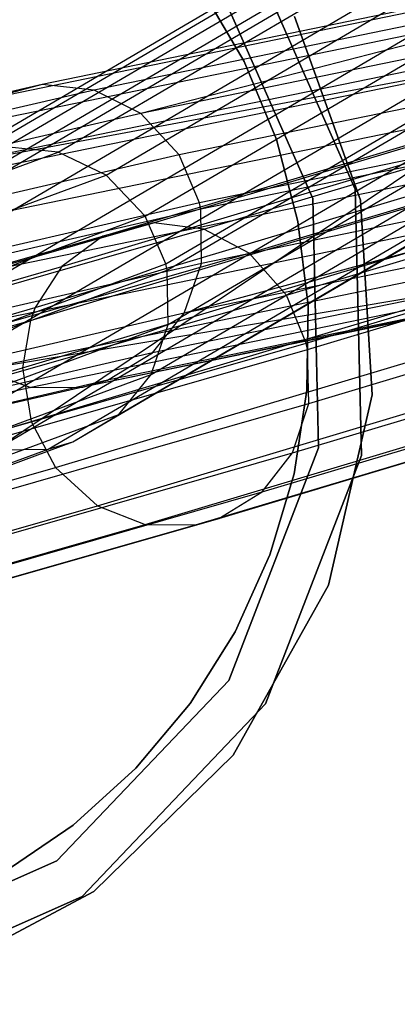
# Model space of a CAD drawing. Extents: x -38.3 to -0.1, y -39.1 to 0.
# Tile 101 of 256: x -18.938 to -18.665, y -20.016 to -19.306. Entities that reach past the tile are written whole.
import ezdxf

# ---------------------------------------------------------------- set-up
doc = ezdxf.new("R2010")
doc.units = 0
doc.header["$MEASUREMENT"] = 0
doc.layers.get('0').update_dxf_attribs({"color": 13, "linetype": 'CONTINUOUS'})

# ---------------------------------------------------------------- blocks, each defined once
blk = doc.blocks.new('ORTO_XII_A_STL')
at = {"color": 0}
for p, q in [((19.64153, 20.07438, 55.31332), (20.07849, 20.33031, 59.23741)), ((19.64153, 20.07438, 55.31332), (20.07849, 20.33031, 59.23741)), ((19.67969, 20.07065, 55.30881), (20.11676, 20.32665, 59.234)), ((19.67969, 20.07065, 55.30881), (20.11676, 20.32665, 59.234)), ((19.60294, 20.06396, 55.3187), (20.03978, 20.31983, 59.24186)), ((19.60294, 20.06396, 55.3187), (20.03978, 20.31983, 59.24186)), ((19.71414, 20.05408, 55.30553), (20.15135, 20.31016, 59.23187)), ((19.71414, 20.05408, 55.30553), (20.15135, 20.31016, 59.23187)), ((19.57158, 20.04116, 55.32392), (20.00837, 20.29699, 59.24652)), ((19.57158, 20.04116, 55.32392), (20.00837, 20.29699, 59.24652)), ((19.74247, 20.02444, 55.30376), (20.17981, 20.28059, 59.23126)), ((19.74247, 20.02444, 55.30376), (20.17981, 20.28059, 59.23126)), ((19.55118, 20.01098, 55.32821), (19.98794, 20.2668, 59.25064)), ((19.55118, 20.01098, 55.32821), (19.98794, 20.2668, 59.25064)), ((19.54742, 20.00159, 55.32922), (19.98419, 20.25741, 59.25168)), ((19.54742, 20.00159, 55.32922), (19.98419, 20.25741, 59.25168)), ((19.75734, 19.99004, 55.30395), (20.19477, 20.24625, 59.2323)), ((19.75734, 19.99004, 55.30395), (20.19477, 20.24625, 59.2323)), ((19.75834, 19.98548, 55.30408), (20.19578, 20.2417, 59.23253)), ((19.75834, 19.98548, 55.30408), (20.19578, 20.2417, 59.23253)), ((19.54134, 19.96716, 55.332), (19.97814, 20.223, 59.25473)), ((19.54134, 19.96716, 55.332), (19.97814, 20.223, 59.25473)), ((20.15466, 20.21921, 22.20677), (19.66796, 20.11929, 24.59814)), ((20.15466, 20.21921, 22.20677), (19.66796, 20.11929, 24.59814)), ((20.19251, 20.21529, 22.21298), (19.70545, 20.1153, 24.60659)), ((20.19251, 20.21529, 22.21298), (19.70545, 20.1153, 24.60659)), ((20.19251, 20.21529, 22.21298), (19.73925, 20.09849, 24.61355)), ((20.19251, 20.21529, 22.21298), (19.73925, 20.09849, 24.61355)), ((19.89404, 20.044, 13.80177), (19.81637, 20.21961, 13.80177)), ((19.81637, 20.21961, 2.1876), (19.89404, 20.044, 2.1876)), ((19.89404, 20.044, 13.80177), (19.81637, 20.21961, 13.80177)), ((19.81637, 20.21961, 2.1876), (19.89404, 20.044, 2.1876)), ((20.11628, 20.20896, 22.20001), (19.62999, 20.10913, 24.58887)), ((20.11628, 20.20896, 22.20001), (19.62999, 20.10913, 24.58887)), ((19.75907, 19.94639, 55.30629), (20.19657, 20.20264, 59.23526)), ((19.75907, 19.94639, 55.30629), (20.19657, 20.20264, 59.23526)), ((19.7906, 20.2015, 13.80177), (19.8633, 20.03713, 13.80177)), ((19.8633, 20.03713, 2.1876), (19.7906, 20.2015, 2.1876)), ((19.8633, 20.03713, 2.1876), (19.7906, 20.2015, 2.1876)), ((19.7906, 20.2015, 13.80177), (19.8633, 20.03713, 13.80177)), ((20.2266, 20.19853, 22.21817), (19.73925, 20.09849, 24.61355)), ((20.2266, 20.19853, 22.21817), (19.73925, 20.09849, 24.61355)), ((20.085, 20.18629, 22.19406), (19.59909, 20.08653, 24.5806)), ((20.085, 20.18629, 22.19406), (19.59909, 20.08653, 24.5806)), ((19.8137, 20.13591, 13.60492), (19.78283, 20.18851, 13.60492)), ((19.78283, 20.18851, 13.68366), (19.8137, 20.13591, 13.68366)), ((19.8137, 20.13591, 13.60492), (19.78283, 20.18851, 13.60492)), ((19.78283, 20.18851, 13.68366), (19.8137, 20.13591, 13.68366)), ((19.5477, 19.92844, 55.33348), (19.98457, 20.18432, 59.25689)), ((19.5477, 19.92844, 55.33348), (19.98457, 20.18432, 59.25689)), ((19.74658, 19.91035, 55.30995), (20.18409, 20.16661, 59.23905)), ((19.74658, 19.91035, 55.30995), (20.18409, 20.16661, 59.23905)), ((20.25452, 20.16872, 22.22192), (19.76698, 20.06864, 24.61845)), ((20.25452, 20.16872, 22.22192), (19.76698, 20.06864, 24.61845)), ((19.85016, 20.16831, 2.24665), (19.89777, 20.03598, 2.24665)), ((19.89777, 20.03598, 2.1876), (19.85016, 20.16831, 2.1876)), ((19.85016, 20.16831, 2.24665), (19.89777, 20.03598, 2.24665)), ((19.89777, 20.03598, 2.1876), (19.85016, 20.16831, 2.1876)), ((19.56607, 19.89563, 55.33314), (20.00304, 20.15158, 59.25748)), ((19.56607, 19.89563, 55.33314), (20.00304, 20.15158, 59.25748)), ((20.06453, 20.15618, 22.1897), (19.57893, 20.05647, 24.57443)), ((20.06453, 20.15618, 22.1897), (19.57893, 20.05647, 24.57443)), ((20.06074, 20.14679, 22.18877), (19.5752, 20.0471, 24.5731)), ((20.06074, 20.14679, 22.18877), (19.5752, 20.0471, 24.5731)), ((20.06074, 20.14679, 22.18877), (19.57893, 20.05647, 24.57443)), ((20.06074, 20.14679, 22.18877), (19.57893, 20.05647, 24.57443)), ((19.72334, 19.88159, 55.31451), (20.16083, 20.13783, 59.24334)), ((19.72334, 19.88159, 55.31451), (20.16083, 20.13783, 59.24334)), ((19.74842, 20.01964, 14.82173), (20.13852, 20.13641, 16.16761)), ((19.74842, 20.01964, 14.82173), (20.13852, 20.13641, 16.16761)), ((19.83712, 20.0796, 13.60492), (19.8137, 20.13591, 13.60492)), ((19.8137, 20.13591, 13.60492), (19.8137, 20.13591, 13.68366)), ((19.8137, 20.13591, 13.68366), (19.83712, 20.0796, 13.68366)), ((19.8137, 20.13591, 13.60492), (19.8137, 20.13591, 13.68366)), ((19.83712, 20.0796, 13.60492), (19.8137, 20.13591, 13.60492)), ((19.8137, 20.13591, 13.68366), (19.83712, 20.0796, 13.68366)), ((20.26903, 20.13421, 22.22328), (19.78146, 20.03412, 24.62005)), ((20.26903, 20.13421, 22.22328), (19.78146, 20.03412, 24.62005)), ((20.27, 20.12964, 22.22329), (19.78243, 20.02955, 24.62005)), ((20.27, 20.12964, 22.22329), (19.78243, 20.02955, 24.62005)), ((19.78461, 20.01505, 14.80933), (20.17593, 20.13219, 16.15944)), ((19.78461, 20.01505, 14.80933), (20.17593, 20.13219, 16.15944)), ((19.59791, 19.86873, 55.33078), (20.03503, 20.12475, 59.25634)), ((19.59791, 19.86873, 55.33078), (20.03503, 20.12475, 59.25634)), ((19.63405, 19.85605, 55.32705), (20.03503, 20.12475, 59.25634)), ((19.63405, 19.85605, 55.32705), (20.03503, 20.12475, 59.25634)), ((19.71188, 20.01014, 14.83571), (20.10062, 20.1265, 16.1769)), ((19.71188, 20.01014, 14.83571), (20.10062, 20.1265, 16.1769)), ((19.66796, 20.11929, 24.59814), (18.92393, 19.9476, 27.73382)), ((19.66796, 20.11929, 24.59814), (18.92393, 19.9476, 27.73382)), ((19.70545, 20.1153, 24.60659), (18.96138, 19.9436, 27.74216)), ((19.70545, 20.1153, 24.60659), (18.96138, 19.9436, 27.74216)), ((19.66796, 20.11929, 24.59814), (19.62999, 20.10913, 24.58887)), ((19.66796, 20.11929, 24.59814), (19.62999, 20.10913, 24.58887)), ((19.70545, 20.1153, 24.60659), (19.66796, 20.11929, 24.59814)), ((19.70545, 20.1153, 24.60659), (19.66796, 20.11929, 24.59814)), ((19.69027, 19.86169, 55.31977), (20.12768, 20.11789, 59.24795)), ((19.69027, 19.86169, 55.31977), (20.12768, 20.11789, 59.24795)), ((19.73925, 20.09849, 24.61355), (19.70545, 20.1153, 24.60659)), ((19.73925, 20.09849, 24.61355), (19.70545, 20.1153, 24.60659)), ((19.81735, 19.99776, 14.79947), (20.20966, 20.11519, 16.153)), ((19.81735, 19.99776, 14.79947), (20.20966, 20.11519, 16.153)), ((20.05447, 20.11235, 22.18664), (19.5691, 20.01269, 24.56996)), ((20.05447, 20.11235, 22.18664), (19.5691, 20.01269, 24.56996)), ((19.63405, 19.85605, 55.32705), (20.07129, 20.11215, 59.25377)), ((19.63405, 19.85605, 55.32705), (20.07129, 20.11215, 59.25377)), ((19.67236, 19.8566, 55.32228), (20.10972, 20.11277, 59.25004)), ((19.67236, 19.8566, 55.32228), (20.10972, 20.11277, 59.25004)), ((19.68226, 19.98813, 14.84852), (20.06977, 20.10413, 16.18548)), ((19.68226, 19.98813, 14.84852), (20.06977, 20.10413, 16.18548)), ((19.73925, 20.09849, 24.61355), (18.99518, 19.92679, 27.74894)), ((19.73925, 20.09849, 24.61355), (18.99518, 19.92679, 27.74894)), ((19.76698, 20.06864, 24.61845), (19.73925, 20.09849, 24.61355)), ((19.76698, 20.06864, 24.61845), (19.73925, 20.09849, 24.61355)), ((20.27045, 20.09049, 22.22215), (19.77059, 19.95445, 24.61353)), ((20.27045, 20.09049, 22.22215), (19.77059, 19.95445, 24.61353)), ((20.27045, 20.09049, 22.22215), (19.78301, 19.99043, 24.61821)), ((20.27045, 20.09049, 22.22215), (19.78301, 19.99043, 24.61821)), ((19.85265, 20.02062, 13.60492), (19.83712, 20.0796, 13.60492)), ((19.83712, 20.0796, 13.60492), (19.83712, 20.0796, 13.68366)), ((19.83712, 20.0796, 13.68366), (19.85265, 20.02062, 13.68366)), ((19.83712, 20.0796, 13.60492), (19.83712, 20.0796, 13.68366)), ((19.85265, 20.02062, 13.60492), (19.83712, 20.0796, 13.60492)), ((19.83712, 20.0796, 13.68366), (19.85265, 20.02062, 13.68366)), ((19.84434, 19.96757, 14.79298), (20.23734, 20.08521, 16.14886)), ((19.84434, 19.96757, 14.79298), (20.23734, 20.08521, 16.14886)), ((20.06051, 20.07355, 22.18644), (19.5752, 19.97391, 24.56942)), ((20.06051, 20.07355, 22.18644), (19.5752, 19.97391, 24.56942)), ((19.67969, 20.07065, 55.30881), (19.64153, 20.07438, 55.31332)), ((19.67969, 20.07065, 55.30881), (19.64153, 20.07438, 55.31332)), ((19.66305, 19.95852, 14.8584), (20.04963, 20.07424, 16.19216)), ((19.66305, 19.95852, 14.8584), (20.04963, 20.07424, 16.19216)), ((18.88511, 19.77772, 49.1842), (19.67969, 20.07065, 55.30881)), ((18.88511, 19.77772, 49.1842), (19.67969, 20.07065, 55.30881)), ((19.76698, 20.06864, 24.61845), (19.02294, 19.89694, 27.75363)), ((19.76698, 20.06864, 24.61845), (19.02294, 19.89694, 27.75363)), ((19.65953, 19.94925, 14.86061), (20.04591, 20.06491, 16.19367)), ((19.65953, 19.94925, 14.86061), (20.04591, 20.06491, 16.19367)), ((19.71414, 20.05408, 55.30553), (19.67969, 20.07065, 55.30881)), ((19.71414, 20.05408, 55.30553), (19.67969, 20.07065, 55.30881)), ((19.78146, 20.03412, 24.62005), (19.76698, 20.06864, 24.61845)), ((19.78146, 20.03412, 24.62005), (19.76698, 20.06864, 24.61845)), ((18.91946, 19.76113, 49.18041), (19.71414, 20.05408, 55.30553)), ((18.91946, 19.76113, 49.18041), (19.71414, 20.05408, 55.30553)), ((19.74247, 20.02444, 55.30376), (19.71414, 20.05408, 55.30553)), ((19.74247, 20.02444, 55.30376), (19.71414, 20.05408, 55.30553)), ((20.2578, 20.05447, 22.2189), (19.77059, 19.95445, 24.61353)), ((20.2578, 20.05447, 22.2189), (19.77059, 19.95445, 24.61353)), ((19.85858, 19.93295, 14.79149), (20.25177, 20.05065, 16.14804)), ((19.85858, 19.93295, 14.79149), (20.25177, 20.05065, 16.14804)), ((19.85955, 19.92839, 14.79161), (20.25274, 20.04608, 16.14815)), ((19.85955, 19.92839, 14.79161), (20.25274, 20.04608, 16.14815)), ((19.89859, 19.85204, 13.80177), (19.89404, 20.044, 13.80177)), ((19.89404, 20.044, 2.1876), (19.89859, 19.85204, 2.1876)), ((19.89404, 20.044, 13.80177), (19.89404, 20.044, 2.1876)), ((19.89859, 19.85204, 13.80177), (19.89404, 20.044, 13.80177)), ((19.89404, 20.044, 2.1876), (19.89859, 19.85204, 2.1876)), ((19.89404, 20.044, 13.80177), (19.89404, 20.044, 2.1876)), ((20.07852, 20.04062, 22.18843), (19.59313, 19.94096, 24.5719)), ((20.07852, 20.04062, 22.18843), (19.59313, 19.94096, 24.5719)), ((19.8633, 20.03713, 13.80177), (19.86756, 19.85745, 13.80177)), ((19.86756, 19.85745, 2.1876), (19.8633, 20.03713, 2.1876)), ((19.8633, 20.03713, 2.1876), (19.8633, 20.03713, 13.80177)), ((19.8633, 20.03713, 2.1876), (19.8633, 20.03713, 13.80177)), ((19.86756, 19.85745, 2.1876), (19.8633, 20.03713, 2.1876)), ((19.8633, 20.03713, 13.80177), (19.86756, 19.85745, 13.80177)), ((19.78146, 20.03412, 24.62005), (19.03745, 19.86243, 27.75502)), ((19.78146, 20.03412, 24.62005), (19.03745, 19.86243, 27.75502)), ((19.78243, 20.02955, 24.62005), (19.03843, 19.85787, 27.75499)), ((19.78243, 20.02955, 24.62005), (19.03843, 19.85787, 27.75499)), ((19.65392, 19.91507, 14.86613), (20.0398, 20.03058, 16.19748)), ((19.65392, 19.91507, 14.86613), (20.0398, 20.03058, 16.19748)), ((19.78243, 20.02955, 24.62005), (19.78146, 20.03412, 24.62005)), ((19.78243, 20.02955, 24.62005), (19.78146, 20.03412, 24.62005)), ((19.78301, 19.99043, 24.61821), (19.78243, 20.02955, 24.62005)), ((19.78301, 19.99043, 24.61821), (19.78243, 20.02955, 24.62005)), ((19.89777, 20.03598, 2.24665), (19.90617, 19.89559, 2.24665)), ((19.90617, 19.89559, 2.1876), (19.89777, 20.03598, 2.1876)), ((19.89777, 20.03598, 2.24665), (19.90617, 19.89559, 2.24665)), ((19.89777, 20.03598, 2.24665), (19.89777, 20.03598, 2.1876)), ((19.90617, 19.89559, 2.1876), (19.89777, 20.03598, 2.1876)), ((19.89777, 20.03598, 2.24665), (19.89777, 20.03598, 2.1876)), ((18.94765, 19.73145, 49.17789), (19.74247, 20.02444, 55.30376)), ((18.94765, 19.73145, 49.17789), (19.74247, 20.02444, 55.30376)), ((19.75734, 19.99004, 55.30395), (19.74247, 20.02444, 55.30376)), ((19.75734, 19.99004, 55.30395), (19.74247, 20.02444, 55.30376)), ((20.23453, 20.02579, 22.21411), (19.74765, 19.92584, 24.6068)), ((20.23453, 20.02579, 22.21411), (19.74765, 19.92584, 24.6068)), ((19.48473, 19.94415, 14.14599), (19.74842, 20.01964, 14.82173)), ((19.48473, 19.94415, 14.14599), (19.74842, 20.01964, 14.82173)), ((19.74842, 20.01964, 14.82173), (19.71188, 20.01014, 14.83571)), ((19.74842, 20.01964, 14.82173), (19.71188, 20.01014, 14.83571)), ((19.78461, 20.01505, 14.80933), (19.74842, 20.01964, 14.82173)), ((19.78461, 20.01505, 14.80933), (19.74842, 20.01964, 14.82173)), ((19.86001, 19.96008, 13.60492), (19.85265, 20.02062, 13.60492)), ((19.85265, 20.02062, 13.60492), (19.85265, 20.02062, 13.68366)), ((19.85265, 20.02062, 13.68366), (19.86001, 19.96008, 13.68366)), ((19.85265, 20.02062, 13.60492), (19.85265, 20.02062, 13.68366)), ((19.86001, 19.96008, 13.60492), (19.85265, 20.02062, 13.60492)), ((19.85265, 20.02062, 13.68366), (19.86001, 19.96008, 13.68366)), ((19.44907, 19.9349, 14.16228), (19.71188, 20.01014, 14.83571)), ((19.44907, 19.9349, 14.16228), (19.71188, 20.01014, 14.83571)), ((19.52012, 19.93933, 14.13152), (19.78461, 20.01505, 14.80933)), ((19.52012, 19.93933, 14.13152), (19.78461, 20.01505, 14.80933)), ((20.10994, 20.01353, 22.19285), (19.62433, 19.91383, 24.57774)), ((20.10994, 20.01353, 22.19285), (19.62433, 19.91383, 24.57774)), ((19.71188, 20.01014, 14.83571), (19.68226, 19.98813, 14.84852)), ((19.71188, 20.01014, 14.83571), (19.68226, 19.98813, 14.84852)), ((19.81735, 19.99776, 14.79947), (19.78461, 20.01505, 14.80933)), ((19.81735, 19.99776, 14.79947), (19.78461, 20.01505, 14.80933)), ((20.20157, 20.00603, 22.20797), (19.69746, 19.90118, 24.59398)), ((20.20157, 20.00603, 22.20797), (19.69746, 19.90118, 24.59398)), ((20.18376, 20.00102, 22.20483), (19.69746, 19.90118, 24.59398)), ((20.18376, 20.00102, 22.20483), (19.69746, 19.90118, 24.59398)), ((20.20157, 20.00603, 22.20797), (19.71508, 19.90615, 24.59829)), ((20.20157, 20.00603, 22.20797), (19.71508, 19.90615, 24.59829)), ((19.86042, 19.88941, 14.79533), (20.2533, 20.00701, 16.15079)), ((19.86042, 19.88941, 14.79533), (20.2533, 20.00701, 16.15079)), ((19.5522, 19.92185, 14.11997), (19.81735, 19.99776, 14.79947)), ((19.5522, 19.92185, 14.11997), (19.81735, 19.99776, 14.79947)), ((20.14572, 20.00066, 22.19845), (19.62433, 19.91383, 24.57774)), ((20.14572, 20.00066, 22.19845), (19.62433, 19.91383, 24.57774)), ((20.14572, 20.00066, 22.19845), (19.6598, 19.9009, 24.58527)), ((20.14572, 20.00066, 22.19845), (19.6598, 19.9009, 24.58527)), ((19.84434, 19.96757, 14.79298), (19.81735, 19.99776, 14.79947)), ((19.84434, 19.96757, 14.79298), (19.81735, 19.99776, 14.79947)), ((18.96239, 19.69701, 49.17727), (19.75734, 19.99004, 55.30395)), ((18.96239, 19.69701, 49.17727), (19.75734, 19.99004, 55.30395)), ((19.78301, 19.99043, 24.61821), (19.03907, 19.81876, 27.75296)), ((19.78301, 19.99043, 24.61821), (19.03907, 19.81876, 27.75296)), ((19.42025, 19.91312, 14.17716), (19.68226, 19.98813, 14.84852)), ((19.42025, 19.91312, 14.17716), (19.68226, 19.98813, 14.84852)), ((19.66012, 19.87634, 14.86792), (20.04588, 19.99182, 16.19886)), ((19.66012, 19.87634, 14.86792), (20.04588, 19.99182, 16.19886)), ((19.68226, 19.98813, 14.84852), (19.66305, 19.95852, 14.8584)), ((19.68226, 19.98813, 14.84852), (19.66305, 19.95852, 14.8584)), ((19.75834, 19.98548, 55.30408), (19.75734, 19.99004, 55.30395)), ((19.75834, 19.98548, 55.30408), (19.75734, 19.99004, 55.30395)), ((19.77059, 19.95445, 24.61353), (19.78301, 19.99043, 24.61821)), ((19.77059, 19.95445, 24.61353), (19.78301, 19.99043, 24.61821)), ((18.96338, 19.69245, 49.1773), (19.75834, 19.98548, 55.30408)), ((18.96338, 19.69245, 49.1773), (19.75834, 19.98548, 55.30408)), ((19.75907, 19.94639, 55.30629), (19.75834, 19.98548, 55.30408)), ((19.75907, 19.94639, 55.30629), (19.75834, 19.98548, 55.30408)), ((19.57875, 19.89153, 14.11232), (19.84434, 19.96757, 14.79298)), ((19.57875, 19.89153, 14.11232), (19.84434, 19.96757, 14.79298)), ((19.85858, 19.93295, 14.79149), (19.84434, 19.96757, 14.79298)), ((19.85858, 19.93295, 14.79149), (19.84434, 19.96757, 14.79298)), ((19.84873, 19.85378, 14.80316), (20.24089, 19.97117, 16.15615)), ((19.84873, 19.85378, 14.80316), (20.24089, 19.97117, 16.15615)), ((19.40165, 19.88368, 14.18863), (19.66305, 19.95852, 14.8584)), ((19.40165, 19.88368, 14.18863), (19.66305, 19.95852, 14.8584)), ((19.66305, 19.95852, 14.8584), (19.65953, 19.94925, 14.86061)), ((19.66305, 19.95852, 14.8584), (19.65953, 19.94925, 14.86061)), ((19.67767, 19.84323, 14.8651), (20.06376, 19.9588, 16.19715)), ((19.67767, 19.84323, 14.8651), (20.06376, 19.9588, 16.19715)), ((19.85905, 19.8991, 13.60492), (19.86001, 19.96008, 13.60492)), ((19.86001, 19.96008, 13.68366), (19.85905, 19.8991, 13.68366)), ((19.85905, 19.8991, 13.60492), (19.86001, 19.96008, 13.60492)), ((19.86001, 19.96008, 13.68366), (19.85905, 19.8991, 13.68366)), ((19.86001, 19.96008, 13.60492), (19.86001, 19.96008, 13.68366)), ((19.86001, 19.96008, 13.60492), (19.86001, 19.96008, 13.68366)), ((19.77059, 19.95445, 24.61353), (19.02672, 19.7828, 27.74814)), ((19.77059, 19.95445, 24.61353), (19.02672, 19.7828, 27.74814)), ((19.74765, 19.92584, 24.6068), (19.77059, 19.95445, 24.61353)), ((19.74765, 19.92584, 24.6068), (19.77059, 19.95445, 24.61353)), ((18.964, 19.65331, 49.17866), (19.75907, 19.94639, 55.30629)), ((18.964, 19.65331, 49.17866), (19.75907, 19.94639, 55.30629)), ((19.39826, 19.87445, 14.19118), (19.65953, 19.94925, 14.86061)), ((19.39826, 19.87445, 14.19118), (19.65953, 19.94925, 14.86061)), ((19.65953, 19.94925, 14.86061), (19.65392, 19.91507, 14.86613)), ((19.65953, 19.94925, 14.86061), (19.65392, 19.91507, 14.86613)), ((19.74658, 19.91035, 55.30995), (19.75907, 19.94639, 55.30629)), ((19.74658, 19.91035, 55.30995), (19.75907, 19.94639, 55.30629)), ((19.82683, 19.82565, 14.81385), (20.21798, 19.94273, 16.16335)), ((19.82683, 19.82565, 14.81385), (20.21798, 19.94273, 16.16335)), ((19.59286, 19.85688, 14.1105), (19.85858, 19.93295, 14.79149)), ((19.59286, 19.85688, 14.1105), (19.85858, 19.93295, 14.79149)), ((19.70798, 19.81569, 14.85715), (20.09489, 19.93151, 16.19203)), ((19.70798, 19.81569, 14.85715), (20.09489, 19.93151, 16.19203)), ((19.85955, 19.92839, 14.79161), (19.85858, 19.93295, 14.79149)), ((19.85955, 19.92839, 14.79161), (19.85858, 19.93295, 14.79149)), ((19.74765, 19.92584, 24.6068), (19.00384, 19.7542, 27.74132)), ((19.74765, 19.92584, 24.6068), (19.00384, 19.7542, 27.74132)), ((19.59384, 19.85231, 14.11063), (19.85955, 19.92839, 14.79161)), ((19.59384, 19.85231, 14.11063), (19.85955, 19.92839, 14.79161)), ((19.71508, 19.90615, 24.59829), (19.74765, 19.92584, 24.6068)), ((19.71508, 19.90615, 24.59829), (19.74765, 19.92584, 24.6068)), ((19.79557, 19.80657, 14.82694), (20.18546, 19.92328, 16.1721)), ((19.79557, 19.80657, 14.82694), (20.18546, 19.92328, 16.1721)), ((19.86042, 19.88941, 14.79533), (19.85955, 19.92839, 14.79161)), ((19.86042, 19.88941, 14.79533), (19.85955, 19.92839, 14.79161)), ((19.7423, 19.80224, 14.84634), (20.13029, 19.91838, 16.18495)), ((19.7423, 19.80224, 14.84634), (20.13029, 19.91838, 16.18495)), ((19.77861, 19.80191, 14.83345), (20.16787, 19.91843, 16.17643)), ((19.77861, 19.80191, 14.83345), (20.16787, 19.91843, 16.17643)), ((18.95143, 19.61724, 49.18161), (19.74658, 19.91035, 55.30995)), ((18.95143, 19.61724, 49.18161), (19.74658, 19.91035, 55.30995)), ((19.39297, 19.84037, 14.19753), (19.65392, 19.91507, 14.86613)), ((19.39297, 19.84037, 14.19753), (19.65392, 19.91507, 14.86613)), ((19.62433, 19.91383, 24.57774), (19.6598, 19.9009, 24.58527)), ((19.62433, 19.91383, 24.57774), (19.6598, 19.9009, 24.58527)), ((19.65392, 19.91507, 14.86613), (19.66012, 19.87634, 14.86792)), ((19.65392, 19.91507, 14.86613), (19.66012, 19.87634, 14.86792)), ((19.72334, 19.88159, 55.31451), (19.74658, 19.91035, 55.30995)), ((19.72334, 19.88159, 55.31451), (19.74658, 19.91035, 55.30995)), ((19.71508, 19.90615, 24.59829), (18.97133, 19.73453, 27.7328)), ((19.71508, 19.90615, 24.59829), (18.97133, 19.73453, 27.7328)), ((19.69746, 19.90118, 24.59398), (19.71508, 19.90615, 24.59829)), ((19.69746, 19.90118, 24.59398), (19.71508, 19.90615, 24.59829)), ((19.6598, 19.9009, 24.58527), (18.91611, 19.72928, 27.71989)), ((19.6598, 19.9009, 24.58527), (18.91611, 19.72928, 27.71989)), ((19.69746, 19.90118, 24.59398), (18.95373, 19.72956, 27.7285)), ((19.69746, 19.90118, 24.59398), (18.95373, 19.72956, 27.7285)), ((19.6598, 19.9009, 24.58527), (19.69746, 19.90118, 24.59398)), ((19.6598, 19.9009, 24.58527), (19.69746, 19.90118, 24.59398)), ((19.8498, 19.83882, 13.60492), (19.85905, 19.8991, 13.60492)), ((19.85905, 19.8991, 13.68366), (19.8498, 19.83882, 13.68366)), ((19.8498, 19.83882, 13.60492), (19.85905, 19.8991, 13.60492)), ((19.85905, 19.8991, 13.68366), (19.8498, 19.83882, 13.68366)), ((19.85905, 19.8991, 13.60492), (19.85905, 19.8991, 13.68366)), ((19.85905, 19.8991, 13.60492), (19.85905, 19.8991, 13.68366)), ((19.90617, 19.89559, 2.24665), (19.87467, 19.75853, 2.24665)), ((19.87467, 19.75853, 2.1876), (19.90617, 19.89559, 2.1876)), ((19.90617, 19.89559, 2.24665), (19.87467, 19.75853, 2.24665)), ((19.87467, 19.75853, 2.1876), (19.90617, 19.89559, 2.1876)), ((19.90617, 19.89559, 2.24665), (19.90617, 19.89559, 2.1876)), ((19.90617, 19.89559, 2.24665), (19.90617, 19.89559, 2.1876)), ((19.59491, 19.81339, 14.11486), (19.86042, 19.88941, 14.79533)), ((19.59491, 19.81339, 14.11486), (19.86042, 19.88941, 14.79533)), ((19.84873, 19.85378, 14.80316), (19.86042, 19.88941, 14.79533)), ((19.84873, 19.85378, 14.80316), (19.86042, 19.88941, 14.79533)), ((18.92816, 19.58846, 49.18564), (19.72334, 19.88159, 55.31451)), ((18.92816, 19.58846, 49.18564), (19.72334, 19.88159, 55.31451)), ((19.69027, 19.86169, 55.31977), (19.72334, 19.88159, 55.31451)), ((19.69027, 19.86169, 55.31977), (19.72334, 19.88159, 55.31451)), ((19.39925, 19.80166, 14.19953), (19.66012, 19.87634, 14.86792)), ((19.39925, 19.80166, 14.19953), (19.66012, 19.87634, 14.86792)), ((19.66012, 19.87634, 14.86792), (19.67767, 19.84323, 14.8651)), ((19.66012, 19.87634, 14.86792), (19.67767, 19.84323, 14.8651)), ((18.8951, 19.56855, 49.19061), (19.69027, 19.86169, 55.31977)), ((18.8951, 19.56855, 49.19061), (19.69027, 19.86169, 55.31977)), ((19.67236, 19.8566, 55.32228), (19.69027, 19.86169, 55.31977)), ((19.67236, 19.8566, 55.32228), (19.69027, 19.86169, 55.31977)), ((18.87721, 19.56346, 49.19308), (19.67236, 19.8566, 55.32228)), ((18.87721, 19.56346, 49.19308), (19.67236, 19.8566, 55.32228)), ((19.58368, 19.7779, 14.12391), (19.84873, 19.85378, 14.80316)), ((19.58368, 19.7779, 14.12391), (19.84873, 19.85378, 14.80316)), ((19.63405, 19.85605, 55.32705), (19.67236, 19.8566, 55.32228)), ((19.63405, 19.85605, 55.32705), (19.67236, 19.8566, 55.32228)), ((19.86756, 19.85745, 13.80177), (19.80273, 19.68982, 13.80177)), ((19.80273, 19.68982, 2.1876), (19.86756, 19.85745, 2.1876)), ((19.80273, 19.68982, 2.1876), (19.86756, 19.85745, 2.1876)), ((19.86756, 19.85745, 13.80177), (19.80273, 19.68982, 13.80177)), ((19.82683, 19.82565, 14.81385), (19.84873, 19.85378, 14.80316)), ((19.82683, 19.82565, 14.81385), (19.84873, 19.85378, 14.80316)), ((19.82933, 19.67294, 13.80177), (19.89859, 19.85204, 13.80177)), ((19.89859, 19.85204, 2.1876), (19.82933, 19.67294, 2.1876)), ((19.82933, 19.67294, 13.80177), (19.89859, 19.85204, 13.80177)), ((19.89859, 19.85204, 2.1876), (19.82933, 19.67294, 2.1876)), ((19.86756, 19.85745, 2.1876), (19.86756, 19.85745, 13.80177)), ((19.86756, 19.85745, 2.1876), (19.86756, 19.85745, 13.80177)), ((19.89859, 19.85204, 13.80177), (19.89859, 19.85204, 2.1876)), ((19.89859, 19.85204, 13.80177), (19.89859, 19.85204, 2.1876)), ((19.41659, 19.76848, 14.19614), (19.67767, 19.84323, 14.8651)), ((19.41659, 19.76848, 14.19614), (19.67767, 19.84323, 14.8651)), ((19.67767, 19.84323, 14.8651), (19.70798, 19.81569, 14.85715)), ((19.67767, 19.84323, 14.8651), (19.70798, 19.81569, 14.85715)), ((19.83243, 19.78036, 13.60492), (19.8498, 19.83882, 13.60492)), ((19.8498, 19.83882, 13.68366), (19.83243, 19.78036, 13.68366)), ((19.83243, 19.78036, 13.60492), (19.8498, 19.83882, 13.60492)), ((19.8498, 19.83882, 13.68366), (19.83243, 19.78036, 13.68366)), ((19.8498, 19.83882, 13.60492), (19.8498, 19.83882, 13.68366)), ((19.8498, 19.83882, 13.60492), (19.8498, 19.83882, 13.68366)), ((19.56245, 19.74995, 14.13632), (19.82683, 19.82565, 14.81385)), ((19.56245, 19.74995, 14.13632), (19.82683, 19.82565, 14.81385)), ((19.79557, 19.80657, 14.82694), (19.82683, 19.82565, 14.81385)), ((19.79557, 19.80657, 14.82694), (19.82683, 19.82565, 14.81385)), ((19.44636, 19.74079, 14.18681), (19.70798, 19.81569, 14.85715)), ((19.44636, 19.74079, 14.18681), (19.70798, 19.81569, 14.85715)), ((19.70798, 19.81569, 14.85715), (19.7423, 19.80224, 14.84634)), ((19.70798, 19.81569, 14.85715), (19.7423, 19.80224, 14.84634)), ((19.532, 19.73112, 14.15154), (19.79557, 19.80657, 14.82694)), ((19.532, 19.73112, 14.15154), (19.79557, 19.80657, 14.82694)), ((19.77861, 19.80191, 14.83345), (19.79557, 19.80657, 14.82694)), ((19.77861, 19.80191, 14.83345), (19.79557, 19.80657, 14.82694)), ((19.47997, 19.72714, 14.17416), (19.7423, 19.80224, 14.84634)), ((19.47997, 19.72714, 14.17416), (19.7423, 19.80224, 14.84634)), ((19.51546, 19.72657, 14.15912), (19.77861, 19.80191, 14.83345)), ((19.51546, 19.72657, 14.15912), (19.77861, 19.80191, 14.83345)), ((19.7423, 19.80224, 14.84634), (19.77861, 19.80191, 14.83345)), ((19.7423, 19.80224, 14.84634), (19.77861, 19.80191, 14.83345)), ((19.80726, 19.7248, 13.60492), (19.83243, 19.78036, 13.60492)), ((19.83243, 19.78036, 13.68366), (19.80726, 19.7248, 13.68366)), ((19.80726, 19.7248, 13.60492), (19.83243, 19.78036, 13.60492)), ((19.83243, 19.78036, 13.68366), (19.80726, 19.7248, 13.68366)), ((19.83243, 19.78036, 13.60492), (19.83243, 19.78036, 13.68366)), ((19.83243, 19.78036, 13.60492), (19.83243, 19.78036, 13.68366)), ((19.87467, 19.75853, 2.24665), (19.80584, 19.63589, 2.24665)), ((19.80584, 19.63589, 2.1876), (19.87467, 19.75853, 2.1876)), ((19.87467, 19.75853, 2.24665), (19.80584, 19.63589, 2.24665)), ((19.80584, 19.63589, 2.1876), (19.87467, 19.75853, 2.1876)), ((19.87467, 19.75853, 2.24665), (19.87467, 19.75853, 2.1876)), ((19.87467, 19.75853, 2.24665), (19.87467, 19.75853, 2.1876)), ((19.77475, 19.6732, 13.60492), (19.80726, 19.7248, 13.60492)), ((19.80726, 19.7248, 13.68366), (19.77475, 19.6732, 13.68366)), ((19.77475, 19.6732, 13.60492), (19.80726, 19.7248, 13.60492)), ((19.80726, 19.7248, 13.68366), (19.77475, 19.6732, 13.68366)), ((19.80726, 19.7248, 13.60492), (19.80726, 19.7248, 13.68366)), ((19.80726, 19.7248, 13.60492), (19.80726, 19.7248, 13.68366)), ((19.80273, 19.68982, 13.80177), (19.67869, 19.55975, 13.80177)), ((19.67869, 19.55975, 2.1876), (19.80273, 19.68982, 2.1876)), ((19.67869, 19.55975, 2.1876), (19.80273, 19.68982, 2.1876)), ((19.80273, 19.68982, 13.80177), (19.67869, 19.55975, 13.80177)), ((19.80273, 19.68982, 2.1876), (19.80273, 19.68982, 13.80177)), ((19.80273, 19.68982, 2.1876), (19.80273, 19.68982, 13.80177)), ((19.69681, 19.53399, 13.80177), (19.82933, 19.67294, 13.80177)), ((19.82933, 19.67294, 2.1876), (19.69681, 19.53399, 2.1876)), ((19.69681, 19.53399, 13.80177), (19.82933, 19.67294, 13.80177)), ((19.82933, 19.67294, 2.1876), (19.69681, 19.53399, 2.1876)), ((19.73553, 19.6265, 13.60492), (19.77475, 19.6732, 13.60492)), ((19.77475, 19.6732, 13.68366), (19.73553, 19.6265, 13.68366)), ((19.73553, 19.6265, 13.60492), (19.77475, 19.6732, 13.60492)), ((19.77475, 19.6732, 13.68366), (19.73553, 19.6265, 13.68366)), ((19.77475, 19.6732, 13.60492), (19.77475, 19.6732, 13.68366)), ((19.77475, 19.6732, 13.60492), (19.77475, 19.6732, 13.68366)), ((19.82933, 19.67294, 13.80177), (19.82933, 19.67294, 2.1876)), ((19.82933, 19.67294, 13.80177), (19.82933, 19.67294, 2.1876)), ((19.80584, 19.63589, 2.24665), (19.70525, 19.53761, 2.24665)), ((19.70525, 19.53761, 2.1876), (19.80584, 19.63589, 2.1876)), ((19.80584, 19.63589, 2.24665), (19.70525, 19.53761, 2.24665)), ((19.70525, 19.53761, 2.1876), (19.80584, 19.63589, 2.1876)), ((19.80584, 19.63589, 2.24665), (19.80584, 19.63589, 2.1876)), ((19.80584, 19.63589, 2.24665), (19.80584, 19.63589, 2.1876)), ((19.69031, 19.58557, 13.60492), (19.73553, 19.6265, 13.60492)), ((19.73553, 19.6265, 13.68366), (19.69031, 19.58557, 13.68366)), ((19.69031, 19.58557, 13.60492), (19.73553, 19.6265, 13.60492)), ((19.73553, 19.6265, 13.68366), (19.69031, 19.58557, 13.68366)), ((19.73553, 19.6265, 13.60492), (19.73553, 19.6265, 13.68366)), ((19.73553, 19.6265, 13.60492), (19.73553, 19.6265, 13.68366)), ((19.63994, 19.55119, 13.60492), (19.69031, 19.58557, 13.60492)), ((19.69031, 19.58557, 13.68366), (19.63994, 19.55119, 13.68366)), ((19.63994, 19.55119, 13.60492), (19.69031, 19.58557, 13.60492)), ((19.69031, 19.58557, 13.68366), (19.63994, 19.55119, 13.68366)), ((19.69031, 19.58557, 13.60492), (19.69031, 19.58557, 13.68366)), ((19.69031, 19.58557, 13.60492), (19.69031, 19.58557, 13.68366)), ((19.67869, 19.55975, 13.80177), (19.51432, 19.48706, 13.80177)), ((19.51432, 19.48706, 2.1876), (19.67869, 19.55975, 2.1876)), ((19.51432, 19.48706, 2.1876), (19.67869, 19.55975, 2.1876)), ((19.67869, 19.55975, 13.80177), (19.51432, 19.48706, 13.80177)), ((19.67869, 19.55975, 2.1876), (19.67869, 19.55975, 13.80177)), ((19.67869, 19.55975, 2.1876), (19.67869, 19.55975, 13.80177)), ((19.5212, 19.45632, 13.80177), (19.69681, 19.53399, 13.80177)), ((19.69681, 19.53399, 2.1876), (19.5212, 19.45632, 2.1876)), ((19.5212, 19.45632, 13.80177), (19.69681, 19.53399, 13.80177)), ((19.69681, 19.53399, 2.1876), (19.5212, 19.45632, 2.1876)), ((19.70525, 19.53761, 2.24665), (19.58104, 19.47166, 2.24665)), ((19.58104, 19.47166, 2.1876), (19.70525, 19.53761, 2.1876)), ((19.70525, 19.53761, 2.24665), (19.58104, 19.47166, 2.24665)), ((19.58104, 19.47166, 2.1876), (19.70525, 19.53761, 2.1876)), ((19.69681, 19.53399, 13.80177), (19.69681, 19.53399, 2.1876)), ((19.69681, 19.53399, 13.80177), (19.69681, 19.53399, 2.1876)), ((19.70525, 19.53761, 2.1876), (19.70525, 19.53761, 2.24665)), ((19.70525, 19.53761, 2.1876), (19.70525, 19.53761, 2.24665))]:
    blk.add_line(p, q, dxfattribs=at)

msp = doc.modelspace()

# ---------------------------------------------------------------- block references
at = {"color": 0}
msp.add_blockref('ORTO_XII_A_STL', (-38.58948, -39.47195, -0.67185), dxfattribs=at)

doc.saveas('drawing.dxf')
